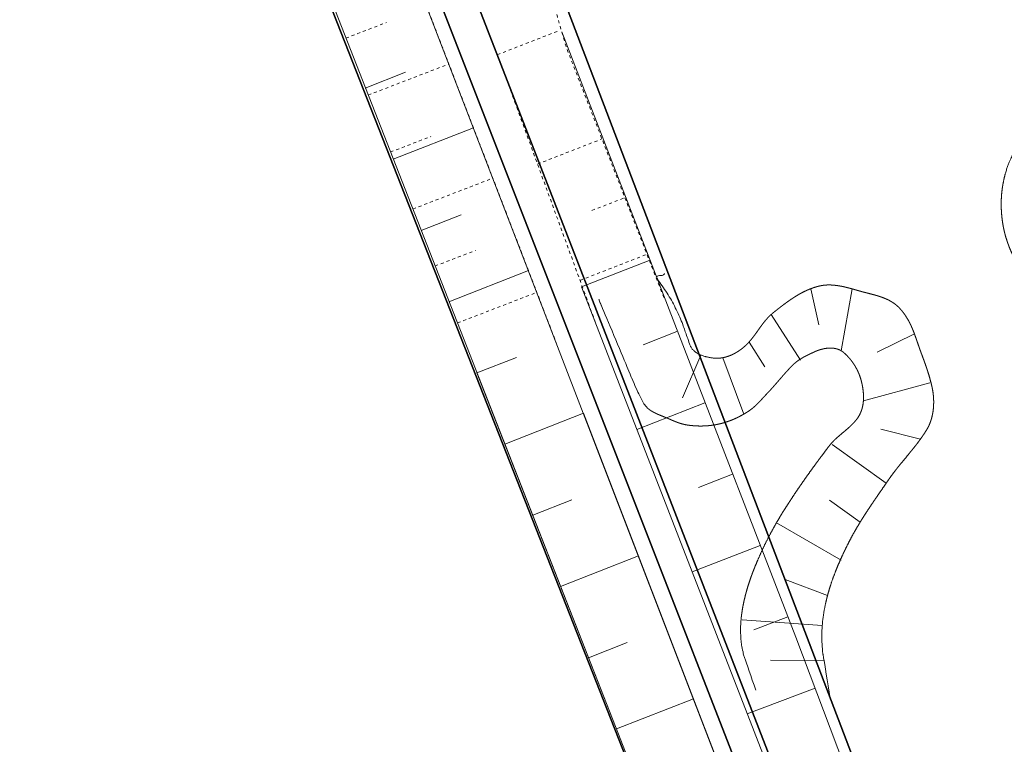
# Model space of a CAD drawing. Header units: metres. Extents: x 339653 to 341672, y 5744753 to 5747397.
# Tile 146 of 256: x 340507 to 340539, y 5746454 to 5746477. Entities that reach past the tile are written whole.
import ezdxf

# ---------------------------------------------------------------- set-up
doc = ezdxf.new("R2010")
doc.units = ezdxf.units.M
doc.header["$LTSCALE"] = 0.03
doc.linetypes.add('ACAD_ISO03W100', pattern=[30, 12, -18])
doc.linetypes.add('Ohne Titel-11', pattern=[0.393677, 0.196838, -0.196838])
for name, color, linetype, lineweight in [('B-Topografische_Linien', 83, 'ACAD_ISO03W100', 18), ('Flurstücke_Grenzpunkte', 7, 'Continuous', 25), ('Gewässer', 7, 'Continuous', 25), ('Primäres DGM', 7, 'Continuous', 25), ('Reliefformen', 7, 'Continuous', 25), ('Vegetation', 7, 'Continuous', 25)]:
    doc.layers.add(name, color=color, linetype=linetype, lineweight=lineweight)

msp = doc.modelspace()

# ---------------------------------------------------------------- linework, layer by layer
at = {"layer": 'B-Topografische_Linien', "color": 83, "linetype": 'Ohne Titel-11', "lineweight": 0}
for p, q in [((340517.363, 5746476.725), (340518.689, 5746477.236)), ((340522.317, 5746476.184), (340524.359, 5746476.979)), ((340518.095, 5746474.864), (340520.733, 5746475.88)), ((340518.822, 5746473.001), (340520.148, 5746473.511)), ((340523.631, 5746472.61), (340525.739, 5746473.431)), ((340519.554, 5746471.139), (340522.171, 5746472.148)), ((340525.413, 5746471.093), (340526.487, 5746471.511)), ((340520.283, 5746469.277), (340521.608, 5746469.787)), ((340525.022, 5746468.807), (340527.209, 5746469.659)), ((340521.015, 5746467.415), (340523.61, 5746468.415))]:
    msp.add_line(p, q, dxfattribs=at)
at = {"layer": 'B-Topografische_Linien', "color": 83, "linetype": 'Continuous', "lineweight": 0}
for p, q in [((340518, 5746475.094), (340519.318, 5746475.61)), ((340518.912, 5746472.766), (340521.537, 5746473.795)), ((340519.824, 5746470.438), (340521.13, 5746470.949)), ((340527.285, 5746469.46), (340525.068, 5746468.596)), ((340527.285, 5746469.46), (340525.068, 5746468.596)), ((340520.736, 5746468.11), (340523.335, 5746469.128)), ((340532.57, 5746468.535), (340532.836, 5746467.353)), ((340533.922, 5746468.528), (340533.561, 5746466.506)), ((340531.276, 5746467.694), (340532.232, 5746466.194)), ((340528.192, 5746467.13), (340527.083, 5746466.698)), ((340528.192, 5746467.13), (340527.083, 5746466.698)), ((340535.959, 5746467.055), (340534.735, 5746466.464)), ((340530.548, 5746466.791), (340531.069, 5746465.985)), ((340528.97, 5746466.367), (340528.37, 5746464.972)), ((340521.649, 5746465.782), (340522.941, 5746466.289)), ((340521.649, 5746465.782), (340522.941, 5746466.289)), ((340529.693, 5746466.279), (340530.377, 5746464.434)), ((340521.652, 5746465.784), (340526.18, 5746454.224)), ((340534.289, 5746464.867), (340536.465, 5746465.458)), ((340529.099, 5746464.8), (340526.879, 5746463.935)), ((340522.561, 5746463.455), (340525.133, 5746464.463)), ((340536.156, 5746463.62), (340534.855, 5746463.937)), ((340533.262, 5746463.437), (340535.036, 5746462.178)), ((340530.006, 5746462.471), (340528.896, 5746462.038)), ((340523.473, 5746461.127), (340524.752, 5746461.628)), ((340534.183, 5746460.902), (340533.184, 5746461.62)), ((340531.446, 5746460.884), (340533.564, 5746459.658)), ((340530.914, 5746460.141), (340528.689, 5746459.274)), ((340524.385, 5746458.799), (340526.931, 5746459.797)), ((340533.115, 5746458.502), (340531.725, 5746459.024)), ((340530.322, 5746457.706), (340532.943, 5746457.529)), ((340531.822, 5746457.812), (340530.708, 5746457.377)), ((340525.298, 5746456.471), (340526.563, 5746456.967)), ((340532.082, 5746457.145), (340543.331, 5746427.355)), ((340533.003, 5746456.367), (340531.256, 5746456.387)), ((340532.712, 5746455.476), (340530.49, 5746454.636)), ((340526.211, 5746454.144), (340528.731, 5746455.126))]:
    msp.add_line(p, q, dxfattribs=at)
at = {"layer": 'B-Topografische_Linien', "color": 83, "linetype": 'Ohne Titel-11', "lineweight": 0, "flags": 128}
for points in [[(340537.165, 5746622.734), (340536.37, 5746622.241), (340535.575, 5746621.748), (340534.779, 5746621.254), (340533.984, 5746620.76), (340533.189, 5746620.265), (340532.393, 5746619.769), (340531.599, 5746619.272), (340530.806, 5746618.775), (340530.014, 5746618.276), (340529.223, 5746617.779), (340528.433, 5746617.284), (340527.644, 5746616.79), (340526.854, 5746616.299), (340526.062, 5746615.811), (340525.269, 5746615.327), (340524.471, 5746614.845), (340523.666, 5746614.362), (340522.855, 5746613.872), (340522.041, 5746613.373), (340521.227, 5746612.859), (340520.417, 5746612.328), (340519.614, 5746611.775), (340518.82, 5746611.197), (340518.039, 5746610.589), (340517.307, 5746609.974), (340516.641, 5746609.423), (340515.843, 5746608.683), (340515.088, 5746607.958), (340514.365, 5746607.148), (340513.687, 5746606.191), (340513.077, 5746605.262), (340512.501, 5746604.305), (340511.965, 5746603.318), (340511.474, 5746602.3), (340511.036, 5746601.251), (340510.656, 5746600.17), (340510.34, 5746599.063), (340510.091, 5746597.936), (340509.912, 5746596.795), (340509.805, 5746595.643), (340509.773, 5746594.486), (340509.82, 5746593.33), (340509.944, 5746592.188), (340510.137, 5746591.066), (340510.39, 5746589.965), (340510.693, 5746588.885), (340511.038, 5746587.825), (340511.417, 5746586.786), (340511.821, 5746585.767), (340512.241, 5746584.772), (340512.661, 5746583.805), (340513.061, 5746582.866), (340513.423, 5746581.95), (340513.734, 5746581.05), (340513.98, 5746580.159), (340514.153, 5746579.265), (340514.25, 5746578.363), (340514.267, 5746577.465), (340514.2, 5746576.579), (340514.048, 5746575.701), (340513.817, 5746574.822), (340513.511, 5746573.943), (340513.139, 5746573.066), (340512.708, 5746572.195), (340512.227, 5746571.332), (340511.705, 5746570.48), (340511.15, 5746569.636), (340510.568, 5746568.791), (340509.97, 5746567.94), (340509.364, 5746567.075), (340508.761, 5746566.187), (340508.171, 5746565.27), (340507.607, 5746564.315), (340507.081, 5746563.315), (340506.608, 5746562.269), (340506.199, 5746561.182), (340505.865, 5746560.059), (340505.617, 5746558.903), (340505.467, 5746557.724), (340505.417, 5746556.538), (340505.464, 5746555.357), (340505.603, 5746554.188), (340505.828, 5746553.037), (340506.134, 5746551.916), (340506.511, 5746550.829), (340506.947, 5746549.779), (340507.43, 5746548.764), (340507.95, 5746547.78), (340508.496, 5746546.828), (340509.061, 5746545.904), (340509.635, 5746545.002), (340510.214, 5746544.119), (340510.79, 5746543.248), (340511.356, 5746542.386), (340511.907, 5746541.527), (340512.437, 5746540.668), (340512.941, 5746539.803), (340513.413, 5746538.93), (340513.845, 5746538.051), (340514.232, 5746537.164), (340514.568, 5746536.271), (340514.847, 5746535.37), (340515.064, 5746534.46), (340515.216, 5746533.538), (340515.301, 5746532.61), (340515.317, 5746531.685), (340515.262, 5746530.772), (340515.134, 5746529.874), (340514.935, 5746528.98), (340514.672, 5746528.078), (340514.353, 5746527.167), (340513.989, 5746526.242), (340513.592, 5746525.302), (340513.172, 5746524.345), (340512.744, 5746523.368), (340512.321, 5746522.367), (340511.918, 5746521.346), (340511.544, 5746520.312), (340511.202, 5746519.267), (340510.893, 5746518.211), (340510.619, 5746517.145), (340510.382, 5746516.069), (340510.184, 5746514.983), (340510.028, 5746513.888), (340509.914, 5746512.789), (340509.841, 5746511.687), (340509.807, 5746510.586), (340509.809, 5746509.485), (340509.847, 5746508.388), (340509.918, 5746507.294), (340510.021, 5746506.203), (340510.157, 5746505.115), (340510.327, 5746504.031), (340510.533, 5746502.951), (340510.776, 5746501.879), (340511.094, 5746500.893), (340511.477, 5746499.898), (340511.813, 5746499.026), (340512.21, 5746497.997), (340512.656, 5746496.839), (340514.901, 5746491.014), (340520.917, 5746475.402), (340524.251, 5746466.752)], [(340538.038, 5746621.333), (340537.398, 5746620.846), (340536.759, 5746620.358), (340536.12, 5746619.869), (340535.483, 5746619.379), (340534.847, 5746618.886), (340534.213, 5746618.391), (340533.581, 5746617.892), (340532.954, 5746617.389), (340532.332, 5746616.879), (340531.717, 5746616.36), (340531.112, 5746615.83), (340530.518, 5746615.289), (340529.935, 5746614.735), (340529.364, 5746614.17), (340528.804, 5746613.592), (340528.255, 5746613.002), (340527.717, 5746612.401), (340527.19, 5746611.789), (340526.678, 5746611.164), (340526.183, 5746610.526), (340525.708, 5746609.874), (340525.257, 5746609.208), (340524.832, 5746608.525), (340524.436, 5746607.827), (340524.072, 5746607.112), (340523.737, 5746606.382), (340523.43, 5746605.638), (340523.148, 5746604.883), (340522.888, 5746604.118), (340522.65, 5746603.344), (340522.43, 5746602.564), (340522.23, 5746601.779), (340522.054, 5746600.99), (340521.904, 5746600.196), (340521.783, 5746599.399), (340521.696, 5746598.6), (340521.645, 5746597.798), (340521.635, 5746596.996), (340521.664, 5746596.193), (340521.731, 5746595.39), (340521.833, 5746594.59), (340521.966, 5746593.793), (340522.128, 5746593), (340522.316, 5746592.213), (340522.526, 5746591.432), (340522.756, 5746590.659), (340523.004, 5746589.893), (340523.267, 5746589.133), (340523.545, 5746588.379), (340523.835, 5746587.63), (340524.136, 5746586.883), (340524.445, 5746586.14), (340524.763, 5746585.398), (340525.081, 5746584.656), (340525.39, 5746583.911), (340525.679, 5746583.159), (340525.936, 5746582.398), (340526.151, 5746581.625), (340526.315, 5746580.838), (340526.426, 5746580.039), (340526.484, 5746579.233), (340526.489, 5746578.423), (340526.441, 5746577.613), (340526.339, 5746576.808), (340526.185, 5746576.011), (340525.978, 5746575.228), (340525.719, 5746574.464), (340525.408, 5746573.723), (340525.047, 5746573.01), (340524.64, 5746572.321), (340524.2, 5746571.653), (340523.734, 5746570.998), (340523.253, 5746570.35), (340522.766, 5746569.704), (340522.283, 5746569.054), (340521.813, 5746568.394), (340521.367, 5746567.718), (340520.949, 5746567.024), (340520.56, 5746566.313), (340520.203, 5746565.588), (340519.879, 5746564.848), (340519.588, 5746564.095), (340519.334, 5746563.33), (340519.116, 5746562.556), (340518.937, 5746561.771), (340518.796, 5746560.979), (340518.689, 5746560.181), (340518.617, 5746559.377), (340518.577, 5746558.57), (340518.571, 5746557.761), (340518.599, 5746556.953), (340518.665, 5746556.149), (340518.771, 5746555.35), (340518.92, 5746554.56), (340519.114, 5746553.78), (340519.348, 5746553.011), (340519.615, 5746552.252), (340519.905, 5746551.499), (340520.21, 5746550.753), (340520.523, 5746550.01), (340520.829, 5746549.266), (340521.118, 5746548.516), (340521.377, 5746547.754), (340521.593, 5746546.977), (340521.761, 5746546.185), (340521.877, 5746545.384), (340521.939, 5746544.578), (340521.945, 5746543.774), (340521.893, 5746542.974), (340521.792, 5746542.18), (340521.654, 5746541.39), (340521.493, 5746540.602), (340521.321, 5746539.813), (340521.151, 5746539.023), (340520.997, 5746538.23), (340520.87, 5746537.432), (340520.783, 5746536.628), (340520.74, 5746535.82), (340520.743, 5746535.011), (340520.795, 5746534.205), (340520.898, 5746533.405), (340521.054, 5746532.614), (340521.263, 5746531.835), (340521.522, 5746531.07), (340521.828, 5746530.322), (340522.177, 5746529.591), (340522.564, 5746528.881), (340522.987, 5746528.192), (340523.439, 5746527.523), (340523.909, 5746526.868), (340524.385, 5746526.218), (340524.856, 5746525.566), (340525.312, 5746524.906), (340525.74, 5746524.23), (340526.133, 5746523.531), (340526.487, 5746522.812), (340526.807, 5746522.073), (340527.093, 5746521.317), (340527.348, 5746520.548), (340527.573, 5746519.768), (340527.77, 5746518.979), (340527.94, 5746518.184), (340528.078, 5746517.385), (340528.179, 5746516.583), (340528.239, 5746515.78), (340528.254, 5746514.977), (340528.217, 5746514.178), (340528.128, 5746513.382), (340527.992, 5746512.591), (340527.814, 5746511.805), (340527.603, 5746511.024), (340527.363, 5746510.25), (340527.101, 5746509.481), (340526.824, 5746508.72), (340526.535, 5746507.965), (340526.236, 5746507.217), (340525.929, 5746506.473), (340525.615, 5746505.733), (340525.295, 5746504.996), (340524.971, 5746504.262), (340524.645, 5746503.529), (340524.317, 5746502.796), (340523.989, 5746502.062), (340523.663, 5746501.328), (340523.34, 5746500.591), (340523.023, 5746499.852), (340522.712, 5746499.11), (340522.41, 5746498.364), (340522.119, 5746497.614), (340521.839, 5746496.859), (340521.574, 5746496.098), (340521.323, 5746495.333), (340521.089, 5746494.562), (340520.871, 5746493.787), (340520.672, 5746493.008), (340520.492, 5746492.224), (340520.333, 5746491.437), (340520.193, 5746490.646), (340520.073, 5746489.852), (340519.972, 5746489.054), (340519.89, 5746488.252), (340519.826, 5746487.446), (340519.78, 5746486.637), (340519.758, 5746485.827), (340519.765, 5746485.017), (340519.809, 5746484.212), (340519.895, 5746483.414), (340520.029, 5746482.624), (340520.217, 5746481.845), (340520.448, 5746481.077), (340520.713, 5746480.316), (340520.999, 5746479.56), (340521.295, 5746478.808), (340521.591, 5746478.057), (340521.883, 5746477.308), (340522.173, 5746476.558), (340522.461, 5746475.809), (340525.592, 5746467.247)], [(340539.626, 5746618.756), (340538.836, 5746618.128), (340538.054, 5746617.491), (340537.287, 5746616.838), (340536.542, 5746616.16), (340535.828, 5746615.45), (340535.15, 5746614.701), (340534.513, 5746613.914), (340533.922, 5746613.091), (340533.379, 5746612.237), (340532.889, 5746611.353), (340532.455, 5746610.443), (340532.076, 5746609.509), (340531.746, 5746608.556), (340531.459, 5746607.588), (340531.206, 5746606.61), (340530.982, 5746605.625), (340530.781, 5746604.636), (340530.605, 5746603.643), (340530.454, 5746602.647), (340530.329, 5746601.648), (340530.232, 5746600.644), (340530.163, 5746599.637), (340530.125, 5746598.627), (340530.12, 5746597.616), (340530.152, 5746596.607), (340530.225, 5746595.601), (340530.342, 5746594.601), (340530.508, 5746593.61), (340530.718, 5746592.628), (340530.965, 5746591.654), (340531.242, 5746590.685), (340531.54, 5746589.721), (340531.851, 5746588.759), (340532.168, 5746587.798), (340532.482, 5746586.837), (340532.785, 5746585.874), (340533.071, 5746584.906), (340533.331, 5746583.933), (340533.56, 5746582.953), (340533.75, 5746581.963), (340533.894, 5746580.962), (340533.984, 5746579.952), (340534.014, 5746578.939), (340533.977, 5746577.929), (340533.866, 5746576.929), (340533.675, 5746575.944), (340533.419, 5746574.972), (340533.119, 5746574.009), (340532.794, 5746573.051), (340532.467, 5746572.094), (340532.155, 5746571.133), (340531.861, 5746570.168), (340531.582, 5746569.199), (340531.317, 5746568.227), (340531.064, 5746567.253), (340530.82, 5746566.276), (340530.584, 5746565.298), (340530.353, 5746564.318), (340530.125, 5746563.337), (340529.901, 5746562.356), (340529.681, 5746561.373), (340529.468, 5746560.388), (340529.263, 5746559.402), (340529.068, 5746558.414), (340528.886, 5746557.423), (340528.717, 5746556.429), (340528.565, 5746555.432), (340528.431, 5746554.433), (340528.318, 5746553.431), (340528.228, 5746552.427), (340528.164, 5746551.422), (340528.128, 5746550.416), (340528.121, 5746549.409), (340528.141, 5746548.401), (340528.187, 5746547.394), (340528.257, 5746546.388), (340528.349, 5746545.384), (340528.463, 5746544.382), (340528.597, 5746543.383), (340528.752, 5746542.386), (340528.927, 5746541.393), (340529.122, 5746540.404), (340529.337, 5746539.419), (340529.57, 5746538.439), (340529.822, 5746537.463), (340530.092, 5746536.493), (340530.379, 5746535.528), (340530.683, 5746534.568), (340531.002, 5746533.612), (340531.335, 5746532.661), (340531.683, 5746531.715), (340532.044, 5746530.773), (340532.416, 5746529.835), (340532.801, 5746528.901), (340533.194, 5746527.97), (340533.588, 5746527.04), (340533.974, 5746526.108), (340534.344, 5746525.17), (340534.688, 5746524.224), (340534.998, 5746523.267), (340535.264, 5746522.296), (340535.481, 5746521.31), (340535.647, 5746520.312), (340535.761, 5746519.305), (340535.825, 5746518.293), (340535.836, 5746517.28), (340535.795, 5746516.269), (340535.701, 5746515.265), (340535.557, 5746514.268), (340535.368, 5746513.279), (340535.138, 5746512.297), (340534.871, 5746511.323), (340534.574, 5746510.356), (340534.25, 5746509.396), (340533.904, 5746508.443), (340533.542, 5746507.496), (340533.167, 5746506.555), (340532.78, 5746505.622), (340532.38, 5746504.696), (340531.963, 5746503.779), (340531.529, 5746502.871), (340531.074, 5746501.974), (340530.596, 5746501.088), (340530.096, 5746500.214), (340529.577, 5746499.349), (340529.051, 5746498.488), (340528.524, 5746497.627), (340528.008, 5746496.762), (340527.51, 5746495.887), (340527.039, 5746494.999), (340526.604, 5746494.093), (340526.208, 5746493.168), (340525.846, 5746492.228), (340525.515, 5746491.275), (340525.209, 5746490.312), (340524.925, 5746489.342), (340524.661, 5746488.367), (340524.417, 5746487.387), (340524.2, 5746486.403), (340524.015, 5746485.413), (340523.865, 5746484.416), (340523.755, 5746483.413), (340523.691, 5746482.404), (340523.68, 5746481.392), (340523.729, 5746480.382), (340523.845, 5746479.382), (340524.035, 5746478.394), (340524.284, 5746477.418), (340524.564, 5746476.449), (340527.783, 5746468.185)]]:
    msp.add_lwpolyline(points, dxfattribs=at)
at = {"layer": 'B-Topografische_Linien', "color": 83, "linetype": 'Continuous', "lineweight": 0, "flags": 128}
for points in [[(340557.164, 5746380.654), (340540.226, 5746425.295), (340508.275, 5746508.209), (340501.172, 5746528.853), (340496.116, 5746557.321), (340493.453, 5746576.524), (340498.173, 5746596.79), (340510.763, 5746605.998)], [(340490.792, 5746576.188), (340493.541, 5746557.294), (340498.637, 5746528.704), (340505.555, 5746506.877), (340526.18, 5746454.224)], [(340525.069, 5746468.596), (340541.569, 5746426.107), (340558.885, 5746380.936)], [(340557.164, 5746380.654), (340540.226, 5746425.295), (340525.133, 5746464.463)], [(340526.18, 5746454.224), (340538.134, 5746423.557), (340546.517, 5746403.233)]]:
    msp.add_lwpolyline(points, dxfattribs=at)
at = {"layer": 'B-Topografische_Linien', "color": 83, "linetype": 'Continuous', "lineweight": 0}
msp.add_lwpolyline([(340532.082, 5746457.145), (340524.424, 5746476.933)], dxfattribs=at)
for points, knots in [([(340556.49, 5746485.612), (340553.999, 5746483.835), (340553.501, 5746483.479), (340552.856, 5746483.038), (340552.32, 5746482.68), (340551.779, 5746482.328), (340551.235, 5746481.981), (340550.689, 5746481.637), (340550.141, 5746481.296), (340549.592, 5746480.957), (340548.492, 5746480.281), (340547.943, 5746479.941), (340547.395, 5746479.6), (340546.917, 5746479.3), (340546.654, 5746479.132), (340546.1, 5746478.778), (340545.206, 5746478.21), (340544.412, 5746477.706), (340543.618, 5746477.202), (340542.824, 5746476.697), (340542.03, 5746476.192), (340541.583, 5746475.907), (340541.484, 5746475.844), (340541.395, 5746475.787), (340541.327, 5746475.743), (340541.241, 5746475.684), (340541.074, 5746475.561), (340540.863, 5746475.383), (340540.663, 5746475.19), (340540.474, 5746474.986), (340540.295, 5746474.771), (340540.125, 5746474.547), (340539.963, 5746474.314), (340539.81, 5746474.076), (340539.663, 5746473.832), (340539.523, 5746473.585), (340539.388, 5746473.335), (340539.258, 5746473.085), (340539.18, 5746472.928), (340539.15, 5746472.869), (340539.1, 5746472.767), (340539.025, 5746472.589), (340538.953, 5746472.379), (340538.894, 5746472.164), (340538.849, 5746471.944), (340538.817, 5746471.721), (340538.799, 5746471.496), (340538.794, 5746471.27), (340538.802, 5746471.043), (340538.823, 5746470.818), (340538.857, 5746470.595), (340538.892, 5746470.429), (340538.932, 5746470.266), (340538.99, 5746470.08), (340539.056, 5746469.899), (340539.125, 5746469.736), (340539.182, 5746469.613), (340539.242, 5746469.494), (340539.307, 5746469.377), (340539.413, 5746469.206), (340539.533, 5746469.042), (340539.62, 5746468.935), (340539.713, 5746468.83), (340539.813, 5746468.725), (340539.92, 5746468.622), (340540.02, 5746468.534), (340540.131, 5746468.44), (340540.267, 5746468.332), (340540.404, 5746468.228), (340540.541, 5746468.131), (340540.679, 5746468.04), (340540.818, 5746467.956), (340540.957, 5746467.881), (340541.097, 5746467.814), (340541.238, 5746467.756), (340541.38, 5746467.708), (340541.522, 5746467.67), (340541.665, 5746467.644), (340541.81, 5746467.628), (340541.901, 5746467.626), (340541.942, 5746467.627), (340542.108, 5746467.63), (340542.365, 5746467.648), (340542.597, 5746467.675), (340542.83, 5746467.712), (340543.064, 5746467.758), (340543.298, 5746467.813), (340543.532, 5746467.878), (340543.766, 5746467.953), (340544.115, 5746468.078), (340544.455, 5746468.229), (340544.735, 5746468.365), (340544.925, 5746468.472), (340544.994, 5746468.511), (340545.148, 5746468.601), (340545.704, 5746468.925), (340546.574, 5746469.451), (340547.425, 5746469.98), (340548.052, 5746470.38), (340548.674, 5746470.783), (340549.293, 5746471.191), (340549.705, 5746471.465), (340550.169, 5746471.777), (340550.528, 5746472.021), (340550.773, 5746472.187), (340551.106, 5746472.417), (340551.484, 5746472.682), (340551.862, 5746472.949), (340552.238, 5746473.217), (340552.614, 5746473.485), (340552.99, 5746473.753), (340553.368, 5746474.02), (340553.746, 5746474.285), (340554.126, 5746474.547), (340554.508, 5746474.806), (340554.893, 5746475.06), (340555.281, 5746475.31), (340555.526, 5746475.463), (340555.653, 5746475.541), (340559.324, 5746477.797), (340559.342, 5746477.807), (340559.36, 5746477.818)], [0, 0, 0, 1, 2, 3, 4, 5, 6, 7, 8, 9, 10, 11, 12, 13, 14, 15, 16, 17, 18, 19, 20, 21, 22, 23, 24, 25, 26, 27, 28, 29, 30, 31, 32, 33, 34, 35, 36, 37, 38, 39, 40, 41, 42, 43, 44, 45, 46, 47, 48, 49, 50, 51, 52, 53, 54, 55, 56, 57, 58, 59, 60, 61, 62, 63, 64, 65, 66, 67, 68, 69, 70, 71, 72, 73, 74, 75, 76, 77, 78, 79, 80, 81, 82, 83, 84, 85, 86, 87, 88, 89, 90, 91, 92, 93, 94, 95, 96, 97, 98, 99, 100, 101, 102, 103, 104, 105, 106, 107, 108, 109, 110, 111, 112, 113, 114, 115, 116, 117, 118, 118, 119, 119, 119]), ([(340533.206, 5746455.137), (340532.994, 5746456.417), (340532.988, 5746456.455), (340532.982, 5746456.492), (340532.978, 5746456.518), (340532.974, 5746456.543), (340532.961, 5746456.635), (340532.948, 5746456.726), (340532.939, 5746456.864), (340532.93, 5746457.002), (340532.929, 5746457.125), (340532.928, 5746457.247), (340532.933, 5746457.369), (340532.939, 5746457.492), (340532.951, 5746457.614), (340532.963, 5746457.736), (340532.981, 5746457.858), (340532.999, 5746457.98), (340533.023, 5746458.102), (340533.046, 5746458.224), (340533.076, 5746458.345), (340533.105, 5746458.467), (340533.139, 5746458.588), (340533.173, 5746458.71), (340533.212, 5746458.83), (340533.251, 5746458.951), (340533.295, 5746459.072), (340533.338, 5746459.192), (340533.386, 5746459.313), (340533.433, 5746459.433), (340533.485, 5746459.552), (340533.536, 5746459.672), (340533.591, 5746459.791), (340533.646, 5746459.91), (340533.703, 5746460.026), (340533.759, 5746460.142), (340533.812, 5746460.244), (340533.865, 5746460.346), (340533.928, 5746460.464), (340533.992, 5746460.581), (340534.054, 5746460.685), (340534.115, 5746460.79), (340534.156, 5746460.858), (340534.197, 5746460.926), (340534.239, 5746460.993), (340534.28, 5746461.059), (340534.323, 5746461.125), (340534.365, 5746461.191), (340534.407, 5746461.256), (340534.45, 5746461.321), (340534.493, 5746461.386), (340534.536, 5746461.45), (340534.579, 5746461.514), (340534.622, 5746461.578), (340534.666, 5746461.642), (340534.709, 5746461.705), (340534.753, 5746461.769), (340534.797, 5746461.832), (340534.885, 5746461.96), (340534.973, 5746462.088), (340535.018, 5746462.152), (340535.062, 5746462.216), (340535.089, 5746462.256), (340535.117, 5746462.296), (340535.145, 5746462.337), (340535.173, 5746462.378), (340535.217, 5746462.437), (340535.261, 5746462.496), (340535.3, 5746462.548), (340535.34, 5746462.6), (340535.38, 5746462.651), (340535.421, 5746462.703), (340535.462, 5746462.753), (340535.503, 5746462.804), (340535.545, 5746462.854), (340535.586, 5746462.905), (340535.67, 5746463.005), (340535.753, 5746463.106), (340535.795, 5746463.157), (340535.836, 5746463.207), (340535.878, 5746463.258), (340535.919, 5746463.309), (340535.96, 5746463.361), (340536.001, 5746463.412), (340536.041, 5746463.465), (340536.081, 5746463.517), (340536.12, 5746463.571), (340536.159, 5746463.624), (340536.197, 5746463.679), (340536.236, 5746463.733), (340536.273, 5746463.789), (340536.31, 5746463.845), (340536.331, 5746463.88), (340536.353, 5746463.914), (340536.369, 5746463.941), (340536.385, 5746463.968), (340536.407, 5746464.011), (340536.429, 5746464.053), (340536.448, 5746464.097), (340536.467, 5746464.141), (340536.483, 5746464.187), (340536.499, 5746464.232), (340536.513, 5746464.278), (340536.526, 5746464.324), (340536.537, 5746464.371), (340536.548, 5746464.418), (340536.557, 5746464.466), (340536.565, 5746464.513), (340536.571, 5746464.561), (340536.577, 5746464.609), (340536.581, 5746464.657), (340536.585, 5746464.706), (340536.586, 5746464.754), (340536.588, 5746464.803), (340536.587, 5746464.851), (340536.587, 5746464.899), (340536.584, 5746464.947), (340536.581, 5746464.995), (340536.575, 5746465.067), (340536.568, 5746465.138), (340536.554, 5746465.213), (340536.541, 5746465.289), (340536.533, 5746465.322), (340536.525, 5746465.356), (340536.511, 5746465.418), (340536.496, 5746465.48), (340536.47, 5746465.571), (340536.445, 5746465.662), (340536.423, 5746465.731), (340536.402, 5746465.8), (340536.38, 5746465.869), (340536.357, 5746465.939), (340536.334, 5746466.007), (340536.31, 5746466.076), (340536.285, 5746466.145), (340536.26, 5746466.214), (340536.235, 5746466.283), (340536.209, 5746466.352), (340536.187, 5746466.41), (340536.166, 5746466.467), (340536.153, 5746466.502), (340536.14, 5746466.537), (340536.127, 5746466.573), (340536.115, 5746466.609), (340536.098, 5746466.657), (340536.082, 5746466.704), (340536.066, 5746466.752), (340536.049, 5746466.799), (340536.033, 5746466.846), (340536.017, 5746466.893), (340536, 5746466.94), (340535.984, 5746466.987), (340535.967, 5746467.034), (340535.95, 5746467.08), (340535.932, 5746467.126), (340535.914, 5746467.173), (340535.894, 5746467.219), (340535.875, 5746467.264), (340535.854, 5746467.31), (340535.834, 5746467.355), (340535.811, 5746467.401), (340535.788, 5746467.446), (340535.764, 5746467.49), (340535.739, 5746467.535), (340535.712, 5746467.579), (340535.685, 5746467.623), (340535.655, 5746467.667), (340535.625, 5746467.711), (340535.592, 5746467.754), (340535.56, 5746467.797), (340535.538, 5746467.823), (340535.515, 5746467.849), (340535.502, 5746467.864), (340535.489, 5746467.879), (340535.462, 5746467.907), (340535.435, 5746467.936), (340535.397, 5746467.969), (340535.359, 5746468.003), (340535.32, 5746468.033), (340535.28, 5746468.063), (340535.249, 5746468.083), (340535.218, 5746468.102), (340535.187, 5746468.121), (340535.155, 5746468.14), (340535.112, 5746468.162), (340535.069, 5746468.184), (340535.025, 5746468.203), (340534.98, 5746468.222), (340534.935, 5746468.24), (340534.89, 5746468.257), (340534.844, 5746468.272), (340534.798, 5746468.288), (340534.751, 5746468.302), (340534.705, 5746468.316), (340534.658, 5746468.329), (340534.611, 5746468.342), (340534.563, 5746468.354), (340534.516, 5746468.367), (340534.468, 5746468.379), (340534.421, 5746468.391), (340534.373, 5746468.403), (340534.326, 5746468.415), (340534.29, 5746468.424), (340534.255, 5746468.434), (340534.22, 5746468.443), (340534.185, 5746468.453), (340534.142, 5746468.465), (340534.099, 5746468.478), (340534.058, 5746468.49), (340534.018, 5746468.501), (340533.977, 5746468.513), (340533.936, 5746468.525), (340533.895, 5746468.536), (340533.854, 5746468.547), (340533.813, 5746468.558), (340533.772, 5746468.569), (340533.73, 5746468.579), (340533.689, 5746468.589), (340533.647, 5746468.598), (340533.606, 5746468.607), (340533.564, 5746468.615), (340533.523, 5746468.623), (340533.481, 5746468.63), (340533.44, 5746468.636), (340533.408, 5746468.64), (340533.377, 5746468.644), (340533.346, 5746468.647), (340533.315, 5746468.651), (340533.274, 5746468.653), (340533.232, 5746468.656), (340533.191, 5746468.657), (340533.15, 5746468.657), (340533.109, 5746468.656), (340533.068, 5746468.655), (340533.027, 5746468.651), (340532.986, 5746468.647), (340532.951, 5746468.641), (340532.916, 5746468.636), (340532.895, 5746468.631), (340532.874, 5746468.627), (340532.84, 5746468.619), (340532.806, 5746468.612), (340532.752, 5746468.596), (340532.698, 5746468.581), (340532.644, 5746468.562), (340532.591, 5746468.544), (340532.538, 5746468.523), (340532.486, 5746468.502), (340532.434, 5746468.479), (340532.382, 5746468.455), (340532.331, 5746468.43), (340532.28, 5746468.404), (340532.23, 5746468.376), (340532.18, 5746468.349), (340532.13, 5746468.319), (340532.081, 5746468.29), (340532.032, 5746468.259), (340531.983, 5746468.228), (340531.935, 5746468.195), (340531.886, 5746468.163), (340531.839, 5746468.129), (340531.791, 5746468.095), (340531.743, 5746468.06), (340531.696, 5746468.026), (340531.649, 5746467.99), (340531.602, 5746467.954), (340531.556, 5746467.918), (340531.509, 5746467.882), (340531.463, 5746467.846), (340531.416, 5746467.809), (340531.376, 5746467.777), (340531.336, 5746467.745), (340531.325, 5746467.736), (340531.315, 5746467.727), (340531.289, 5746467.705), (340531.263, 5746467.684), (340531.225, 5746467.646), (340531.186, 5746467.609), (340531.155, 5746467.575), (340531.124, 5746467.541), (340531.102, 5746467.516), (340531.081, 5746467.491), (340531.056, 5746467.461), (340531.032, 5746467.431), (340531, 5746467.389), (340530.969, 5746467.348), (340530.938, 5746467.306), (340530.907, 5746467.264), (340530.877, 5746467.221), (340530.847, 5746467.179), (340530.817, 5746467.136), (340530.787, 5746467.093), (340530.756, 5746467.051), (340530.725, 5746467.008), (340530.693, 5746466.966), (340530.66, 5746466.924), (340530.626, 5746466.882), (340530.593, 5746466.841), (340530.556, 5746466.8), (340530.52, 5746466.76), (340530.481, 5746466.721), (340530.442, 5746466.681), (340530.399, 5746466.644), (340530.357, 5746466.606), (340530.312, 5746466.571), (340530.267, 5746466.537), (340530.224, 5746466.508), (340530.181, 5746466.479), (340530.148, 5746466.459), (340530.115, 5746466.44), (340530.08, 5746466.42), (340530.045, 5746466.401), (340529.997, 5746466.379), (340529.949, 5746466.356), (340529.904, 5746466.339), (340529.859, 5746466.322), (340529.826, 5746466.312), (340529.794, 5746466.302), (340529.758, 5746466.293), (340529.723, 5746466.284), (340529.675, 5746466.276), (340529.628, 5746466.268), (340529.58, 5746466.264), (340529.533, 5746466.261), (340529.49, 5746466.262), (340529.448, 5746466.263), (340529.412, 5746466.265), (340529.377, 5746466.268), (340529.327, 5746466.274), (340529.278, 5746466.28), (340529.227, 5746466.29), (340529.177, 5746466.301), (340529.143, 5746466.31), (340529.109, 5746466.319), (340529.075, 5746466.329), (340529.042, 5746466.34), (340529.009, 5746466.352), (340528.976, 5746466.364), (340528.944, 5746466.379), (340528.913, 5746466.393), (340528.89, 5746466.405), (340528.868, 5746466.418), (340528.846, 5746466.43), (340528.825, 5746466.443), (340528.805, 5746466.458), (340528.785, 5746466.472), (340528.766, 5746466.488), (340528.747, 5746466.503), (340528.73, 5746466.52), (340528.713, 5746466.537), (340528.698, 5746466.554), (340528.682, 5746466.572), (340528.667, 5746466.595), (340528.652, 5746466.617), (340528.643, 5746466.634), (340528.634, 5746466.652), (340528.63, 5746466.662), (340528.625, 5746466.673), (340528.622, 5746466.683), (340528.618, 5746466.693), (340528.612, 5746466.709), (340528.607, 5746466.725), (340528.421, 5746467.253), (340528.113, 5746468.13), (340527.508, 5746468.891), (340527.801, 5746469.015), (340527.798, 5746469.025)], [0, 0, 0, 1, 1, 2, 2, 3, 3, 4, 4, 5, 5, 6, 6, 7, 7, 8, 8, 9, 9, 10, 10, 11, 11, 12, 12, 13, 13, 14, 14, 15, 15, 16, 16, 17, 17, 18, 18, 19, 19, 20, 20, 21, 21, 22, 22, 23, 23, 24, 24, 25, 25, 26, 26, 27, 27, 28, 28, 29, 29, 30, 30, 31, 31, 32, 32, 33, 33, 34, 34, 35, 35, 36, 36, 37, 37, 38, 38, 39, 39, 40, 40, 41, 41, 42, 42, 43, 43, 44, 44, 45, 45, 46, 46, 47, 47, 48, 48, 49, 49, 50, 50, 51, 51, 52, 52, 53, 53, 54, 54, 55, 55, 56, 56, 57, 57, 58, 58, 59, 59, 60, 60, 61, 61, 62, 62, 63, 63, 64, 64, 65, 65, 66, 66, 67, 67, 68, 68, 69, 69, 70, 70, 71, 71, 72, 72, 73, 73, 74, 74, 75, 75, 76, 76, 77, 77, 78, 78, 79, 79, 80, 80, 81, 81, 82, 82, 83, 83, 84, 84, 85, 85, 86, 86, 87, 87, 88, 88, 89, 89, 90, 90, 91, 91, 92, 92, 93, 93, 94, 94, 95, 95, 96, 96, 97, 97, 98, 98, 99, 99, 100, 100, 101, 101, 102, 102, 103, 103, 104, 104, 105, 105, 106, 106, 107, 107, 108, 108, 109, 109, 110, 110, 111, 111, 112, 112, 113, 113, 114, 114, 115, 115, 116, 116, 117, 117, 118, 118, 119, 119, 120, 120, 121, 121, 122, 122, 123, 123, 124, 124, 125, 125, 126, 126, 127, 127, 128, 128, 129, 129, 130, 130, 131, 131, 132, 132, 133, 133, 134, 134, 135, 135, 136, 136, 137, 137, 138, 138, 139, 139, 140, 140, 141, 141, 142, 142, 143, 143, 144, 144, 145, 145, 146, 146, 147, 147, 148, 148, 149, 149, 150, 150, 151, 151, 152, 152, 153, 153, 154, 154, 155, 155, 156, 156, 157, 157, 158, 158, 159, 159, 160, 160, 161, 161, 162, 162, 163, 163, 164, 164, 165, 165, 166, 166, 167, 167, 168, 168, 169, 169, 170, 170, 171, 171, 172, 172, 173, 173, 174, 174, 175, 175, 176, 176, 177, 177, 178, 178, 179, 179, 180, 180, 181, 181, 182, 182, 183, 183, 183]), ([(340530.768, 5746455.405), (340530.418, 5746456.429), (340530.405, 5746456.469), (340530.391, 5746456.509), (340530.37, 5746456.587), (340530.349, 5746456.665), (340530.331, 5746456.755), (340530.313, 5746456.845), (340530.3, 5746456.937), (340530.288, 5746457.029), (340530.281, 5746457.121), (340530.274, 5746457.214), (340530.273, 5746457.307), (340530.271, 5746457.4), (340530.274, 5746457.494), (340530.278, 5746457.588), (340530.285, 5746457.682), (340530.293, 5746457.776), (340530.305, 5746457.871), (340530.317, 5746457.965), (340530.333, 5746458.059), (340530.348, 5746458.153), (340530.368, 5746458.247), (340530.387, 5746458.341), (340530.41, 5746458.434), (340530.433, 5746458.527), (340530.458, 5746458.619), (340530.484, 5746458.712), (340530.512, 5746458.803), (340530.54, 5746458.895), (340530.571, 5746458.985), (340530.601, 5746459.075), (340530.634, 5746459.163), (340530.666, 5746459.252), (340530.687, 5746459.305), (340530.708, 5746459.358), (340530.746, 5746459.454), (340530.784, 5746459.549), (340530.848, 5746459.695), (340530.912, 5746459.841), (340530.996, 5746460.023), (340531.08, 5746460.205), (340531.188, 5746460.412), (340531.296, 5746460.619), (340531.378, 5746460.764), (340531.461, 5746460.91), (340531.53, 5746461.026), (340531.599, 5746461.141), (340531.639, 5746461.207), (340531.68, 5746461.272), (340531.729, 5746461.348), (340531.777, 5746461.425), (340531.866, 5746461.561), (340531.954, 5746461.697), (340532.044, 5746461.832), (340532.135, 5746461.966), (340532.226, 5746462.099), (340532.318, 5746462.231), (340532.41, 5746462.363), (340532.503, 5746462.494), (340532.597, 5746462.624), (340532.691, 5746462.754), (340532.786, 5746462.883), (340532.881, 5746463.012), (340532.966, 5746463.125), (340533.05, 5746463.237), (340533.103, 5746463.307), (340533.156, 5746463.377), (340533.163, 5746463.387), (340533.171, 5746463.397), (340533.193, 5746463.424), (340533.215, 5746463.452), (340533.249, 5746463.489), (340533.282, 5746463.526), (340533.311, 5746463.554), (340533.339, 5746463.582), (340533.368, 5746463.61), (340533.397, 5746463.637), (340533.427, 5746463.664), (340533.457, 5746463.69), (340533.487, 5746463.717), (340533.518, 5746463.743), (340533.549, 5746463.769), (340533.579, 5746463.795), (340533.61, 5746463.821), (340533.641, 5746463.847), (340533.672, 5746463.873), (340533.703, 5746463.899), (340533.734, 5746463.926), (340533.765, 5746463.952), (340533.795, 5746463.979), (340533.826, 5746464.007), (340533.856, 5746464.035), (340533.886, 5746464.063), (340533.915, 5746464.092), (340533.944, 5746464.121), (340533.972, 5746464.152), (340534.001, 5746464.182), (340534.028, 5746464.215), (340534.055, 5746464.247), (340534.07, 5746464.267), (340534.086, 5746464.287), (340534.103, 5746464.311), (340534.12, 5746464.334), (340534.139, 5746464.367), (340534.158, 5746464.4), (340534.171, 5746464.424), (340534.183, 5746464.449), (340534.194, 5746464.474), (340534.205, 5746464.499), (340534.215, 5746464.525), (340534.225, 5746464.551), (340534.237, 5746464.59), (340534.25, 5746464.629), (340534.262, 5746464.683), (340534.273, 5746464.736), (340534.281, 5746464.79), (340534.288, 5746464.844), (340534.291, 5746464.898), (340534.294, 5746464.952), (340534.293, 5746465.004), (340534.293, 5746465.057), (340534.289, 5746465.104), (340534.286, 5746465.151), (340534.281, 5746465.193), (340534.276, 5746465.235), (340534.27, 5746465.279), (340534.263, 5746465.322), (340534.255, 5746465.365), (340534.247, 5746465.408), (340534.237, 5746465.451), (340534.227, 5746465.494), (340534.216, 5746465.537), (340534.204, 5746465.579), (340534.19, 5746465.622), (340534.176, 5746465.664), (340534.16, 5746465.706), (340534.145, 5746465.748), (340534.127, 5746465.789), (340534.109, 5746465.831), (340534.089, 5746465.872), (340534.068, 5746465.913), (340534.046, 5746465.953), (340534.023, 5746465.994), (340533.998, 5746466.034), (340533.974, 5746466.073), (340533.946, 5746466.113), (340533.919, 5746466.152), (340533.889, 5746466.19), (340533.859, 5746466.229), (340533.826, 5746466.266), (340533.793, 5746466.304), (340533.762, 5746466.336), (340533.731, 5746466.368), (340533.712, 5746466.386), (340533.694, 5746466.404), (340533.685, 5746466.413), (340533.676, 5746466.421), (340533.662, 5746466.434), (340533.648, 5746466.446), (340533.623, 5746466.465), (340533.599, 5746466.484), (340533.569, 5746466.501), (340533.54, 5746466.519), (340533.509, 5746466.533), (340533.479, 5746466.547), (340533.447, 5746466.557), (340533.416, 5746466.568), (340533.384, 5746466.575), (340533.352, 5746466.583), (340533.319, 5746466.587), (340533.286, 5746466.591), (340533.253, 5746466.593), (340533.22, 5746466.595), (340533.187, 5746466.594), (340533.154, 5746466.593), (340533.121, 5746466.59), (340533.088, 5746466.587), (340533.055, 5746466.582), (340533.022, 5746466.577), (340532.989, 5746466.57), (340532.956, 5746466.563), (340532.924, 5746466.555), (340532.892, 5746466.546), (340532.861, 5746466.536), (340532.83, 5746466.526), (340532.784, 5746466.51), (340532.739, 5746466.493), (340532.707, 5746466.479), (340532.675, 5746466.464), (340532.658, 5746466.456), (340532.641, 5746466.448), (340532.604, 5746466.431), (340532.567, 5746466.414), (340532.533, 5746466.398), (340532.499, 5746466.382), (340532.465, 5746466.365), (340532.431, 5746466.349), (340532.398, 5746466.331), (340532.364, 5746466.314), (340532.331, 5746466.295), (340532.298, 5746466.277), (340532.266, 5746466.257), (340532.233, 5746466.238), (340532.212, 5746466.224), (340532.191, 5746466.21), (340532.17, 5746466.196), (340532.149, 5746466.181), (340532.119, 5746466.159), (340532.088, 5746466.136), (340532.055, 5746466.107), (340532.021, 5746466.078), (340532.004, 5746466.062), (340531.988, 5746466.045), (340531.963, 5746466.02), (340531.938, 5746465.996), (340531.888, 5746465.944), (340531.838, 5746465.892), (340531.797, 5746465.846), (340531.755, 5746465.801), (340531.714, 5746465.755), (340531.674, 5746465.71), (340531.634, 5746465.664), (340531.594, 5746465.618), (340531.567, 5746465.587), (340531.541, 5746465.556), (340531.514, 5746465.526), (340531.488, 5746465.495), (340531.448, 5746465.449), (340531.408, 5746465.403), (340531.368, 5746465.358), (340531.328, 5746465.312), (340531.287, 5746465.267), (340531.247, 5746465.221), (340531.205, 5746465.177), (340531.163, 5746465.132), (340531.143, 5746465.111), (340531.122, 5746465.089), (340531.113, 5746465.08), (340531.105, 5746465.071), (340531.088, 5746465.054), (340531.072, 5746465.037), (340531.05, 5746465.013), (340531.027, 5746464.989), (340530.992, 5746464.95), (340530.956, 5746464.912), (340530.939, 5746464.893), (340530.921, 5746464.874), (340530.903, 5746464.856), (340530.886, 5746464.837), (340530.858, 5746464.809), (340530.831, 5746464.781), (340530.793, 5746464.744), (340530.756, 5746464.707), (340530.715, 5746464.671), (340530.674, 5746464.636), (340530.629, 5746464.6), (340530.584, 5746464.565), (340530.547, 5746464.54), (340530.51, 5746464.515), (340530.484, 5746464.499), (340530.458, 5746464.482), (340530.408, 5746464.452), (340530.358, 5746464.422), (340530.29, 5746464.385), (340530.222, 5746464.349), (340530.162, 5746464.32), (340530.102, 5746464.291), (340530.041, 5746464.265), (340529.981, 5746464.24), (340529.921, 5746464.217), (340529.861, 5746464.195), (340529.801, 5746464.175), (340529.741, 5746464.156), (340529.681, 5746464.14), (340529.621, 5746464.123), (340529.561, 5746464.11), (340529.501, 5746464.097), (340529.442, 5746464.086), (340529.382, 5746464.076), (340529.322, 5746464.068), (340529.263, 5746464.06), (340529.203, 5746464.055), (340529.144, 5746464.05), (340529.084, 5746464.048), (340529.025, 5746464.045), (340528.965, 5746464.045), (340528.906, 5746464.045), (340528.847, 5746464.048), (340528.788, 5746464.05), (340528.729, 5746464.055), (340528.67, 5746464.06), (340528.628, 5746464.065), (340528.587, 5746464.07), (340528.558, 5746464.074), (340528.529, 5746464.078), (340528.493, 5746464.084), (340528.458, 5746464.091), (340528.42, 5746464.1), (340528.382, 5746464.109), (340528.344, 5746464.12), (340528.306, 5746464.131), (340528.268, 5746464.143), (340528.231, 5746464.156), (340528.193, 5746464.169), (340528.155, 5746464.183), (340528.118, 5746464.198), (340528.08, 5746464.213), (340528.042, 5746464.229), (340528.005, 5746464.246), (340527.969, 5746464.262), (340527.932, 5746464.278), (340527.906, 5746464.29), (340527.879, 5746464.301), (340527.848, 5746464.314), (340527.816, 5746464.327), (340527.754, 5746464.352), (340527.691, 5746464.377), (340527.66, 5746464.39), (340527.629, 5746464.402), (340527.598, 5746464.415), (340527.568, 5746464.428), (340527.538, 5746464.442), (340527.508, 5746464.456), (340527.478, 5746464.47), (340527.449, 5746464.484), (340527.421, 5746464.5), (340527.392, 5746464.515), (340527.368, 5746464.53), (340527.344, 5746464.545), (340527.322, 5746464.56), (340527.299, 5746464.576), (340527.274, 5746464.595), (340527.249, 5746464.614), (340527.226, 5746464.635), (340527.203, 5746464.657), (340527.182, 5746464.68), (340527.161, 5746464.703), (340527.142, 5746464.728), (340527.123, 5746464.753), (340527.113, 5746464.771), (340527.102, 5746464.788), (340527.098, 5746464.796), (340527.093, 5746464.804), (340527.088, 5746464.813), (340527.083, 5746464.823), (340527.066, 5746464.854), (340527.049, 5746464.886), (340527.014, 5746464.954), (340526.978, 5746465.022), (340526.943, 5746465.096), (340526.907, 5746465.17), (340526.883, 5746465.223), (340526.858, 5746465.276), (340526.829, 5746465.34), (340526.801, 5746465.403), (340526.764, 5746465.489), (340526.727, 5746465.574), (340526.692, 5746465.66), (340526.656, 5746465.745), (340526.621, 5746465.831), (340526.585, 5746465.917), (340526.55, 5746466.004), (340526.514, 5746466.09), (340525.729, 5746467.963), (340525.726, 5746467.97), (340525.723, 5746467.978)], [0, 0, 0, 1, 1, 2, 2, 3, 3, 4, 4, 5, 5, 6, 6, 7, 7, 8, 8, 9, 9, 10, 10, 11, 11, 12, 12, 13, 13, 14, 14, 15, 15, 16, 16, 17, 17, 18, 18, 19, 19, 20, 20, 21, 21, 22, 22, 23, 23, 24, 24, 25, 25, 26, 26, 27, 27, 28, 28, 29, 29, 30, 30, 31, 31, 32, 32, 33, 33, 34, 34, 35, 35, 36, 36, 37, 37, 38, 38, 39, 39, 40, 40, 41, 41, 42, 42, 43, 43, 44, 44, 45, 45, 46, 46, 47, 47, 48, 48, 49, 49, 50, 50, 51, 51, 52, 52, 53, 53, 54, 54, 55, 55, 56, 56, 57, 57, 58, 58, 59, 59, 60, 60, 61, 61, 62, 62, 63, 63, 64, 64, 65, 65, 66, 66, 67, 67, 68, 68, 69, 69, 70, 70, 71, 71, 72, 72, 73, 73, 74, 74, 75, 75, 76, 76, 77, 77, 78, 78, 79, 79, 80, 80, 81, 81, 82, 82, 83, 83, 84, 84, 85, 85, 86, 86, 87, 87, 88, 88, 89, 89, 90, 90, 91, 91, 92, 92, 93, 93, 94, 94, 95, 95, 96, 96, 97, 97, 98, 98, 99, 99, 100, 100, 101, 101, 102, 102, 103, 103, 104, 104, 105, 105, 106, 106, 107, 107, 108, 108, 109, 109, 110, 110, 111, 111, 112, 112, 113, 113, 114, 114, 115, 115, 116, 116, 117, 117, 118, 118, 119, 119, 120, 120, 121, 121, 122, 122, 123, 123, 124, 124, 125, 125, 126, 126, 127, 127, 128, 128, 129, 129, 130, 130, 131, 131, 132, 132, 133, 133, 134, 134, 135, 135, 136, 136, 137, 137, 138, 138, 139, 139, 140, 140, 141, 141, 142, 142, 143, 143, 144, 144, 145, 145, 146, 146, 147, 147, 148, 148, 149, 149, 150, 150, 151, 151, 152, 152, 153, 153, 154, 154, 155, 155, 156, 156, 157, 157, 158, 158, 159, 159, 160, 160, 161, 161, 162, 162, 163, 163, 164, 164, 165, 165, 166, 166, 167, 167, 168, 168, 169, 169, 170, 170, 171, 171, 172, 172, 173, 173, 174, 174, 175, 175, 176, 176, 177, 177, 178, 178, 179, 179, 180, 180, 181, 181, 182, 182, 183, 183, 183])]:
    msp.add_open_spline(points, degree=2, knots=knots, dxfattribs=at)
at = {"layer": 'Flurstücke_Grenzpunkte', "color": 83}
for points in [[(340556.976, 5746376.01), (340537.776, 5746424.857), (340540.676, 5746425.889), (340540.046, 5746427.508), (340517.427, 5746485.673), (340503.688, 5746521.376), (340503.305, 5746523.023), (340499.85, 5746522.342), (340490.824, 5746572.565), (340491.116, 5746581.77), (340490.961, 5746587.777), (340498.504, 5746602.065), (340530.978, 5746621.304), (340553.854, 5746638.79), (340626.464, 5746694.294)], [(340596.893, 5746662.181), (340577.63, 5746647.624), (340557.604, 5746632.492), (340534.943, 5746615.365), (340510.146, 5746600.94), (340503.91, 5746597.312), (340497.852, 5746586.147), (340497.79, 5746573.293), (340506.786, 5746524.472), (340504.425, 5746523.243), (340504.759, 5746521.771), (340515.841, 5746493.086), (340518.432, 5746486.182), (340541.052, 5746427.95), (340541.605, 5746426.527), (340541.82, 5746425.974), (340544.862, 5746426.199), (340546.839, 5746420.979)], [(340291.176, 5746601.849), (340446.88, 5746586.035), (340484.442, 5746582.23), (340491.116, 5746581.77), (340490.824, 5746572.565), (340499.85, 5746522.342), (340503.305, 5746523.023), (340503.688, 5746521.376), (340517.427, 5746485.673), (340540.046, 5746427.508), (340540.676, 5746425.889), (340537.776, 5746424.857), (340556.976, 5746376.01), (340496.148, 5746366.739), (340445.918, 5746358.729), (340437.59, 5746356.154), (340428.771, 5746353.428), (340409.99, 5746350.865), (340390.668, 5746355.81), (340345.153, 5746367.507)], [(340672.631, 5746436.459), (340544.645, 5746426.758), (340541.605, 5746426.527), (340541.052, 5746427.95), (340518.432, 5746486.182), (340515.841, 5746493.086), (340518.859, 5746493.312), (340564.932, 5746496.342), (340641.473, 5746501.375)]]:
    msp.add_lwpolyline(points, dxfattribs=at)
at = {"layer": 'Gewässer', "color": 83}
for points in [[(340556.976, 5746376.01), (340537.776, 5746424.857), (340540.676, 5746425.889), (340540.046, 5746427.508), (340517.427, 5746485.673), (340503.688, 5746521.376), (340503.305, 5746523.023), (340499.85, 5746522.342), (340490.824, 5746572.565), (340491.116, 5746581.77), (340490.961, 5746587.777), (340498.504, 5746602.065), (340530.978, 5746621.304), (340553.854, 5746638.79), (340626.464, 5746694.294)], [(340596.893, 5746662.181), (340577.63, 5746647.624), (340557.604, 5746632.492), (340534.943, 5746615.365), (340510.146, 5746600.94), (340503.91, 5746597.312), (340497.852, 5746586.147), (340497.79, 5746573.293), (340506.786, 5746524.472), (340504.425, 5746523.243), (340504.759, 5746521.771), (340515.841, 5746493.086), (340518.432, 5746486.182), (340541.052, 5746427.95), (340541.605, 5746426.527), (340541.82, 5746425.974), (340544.862, 5746426.199), (340546.839, 5746420.979)]]:
    msp.add_lwpolyline(points, dxfattribs=at)
for points in [[(340515.841, 5746493.086), (340504.759, 5746521.771), (340504.425, 5746523.243), (340506.786, 5746524.472), (340507.605, 5746522.754), (340518.859, 5746493.312), (340521.125, 5746486.817), (340543.048, 5746429.364), (340543.463, 5746428.277), (340544.645, 5746426.758), (340541.605, 5746426.527), (340541.052, 5746427.95), (340518.432, 5746486.182)], [(340500.919, 5746520.548), (340499.85, 5746522.342), (340503.305, 5746523.023), (340503.688, 5746521.376), (340517.427, 5746485.673), (340540.046, 5746427.508), (340540.676, 5746425.889), (340537.776, 5746424.857), (340536.951, 5746426.681), (340514.387, 5746484.095)]]:
    msp.add_lwpolyline(points, close=True, dxfattribs=at)
at = {"layer": 'Primäres DGM', "color": 83}
for points in [[(340544.645, 5746426.758), (340541.605, 5746426.527), (340541.052, 5746427.95), (340518.432, 5746486.182), (340515.841, 5746493.086), (340504.759, 5746521.771), (340504.425, 5746523.243), (340506.786, 5746524.472)], [(340506.786, 5746524.472), (340507.605, 5746522.754), (340518.859, 5746493.312), (340521.125, 5746486.817), (340543.463, 5746428.277), (340544.645, 5746426.758)], [(340499.85, 5746522.342), (340503.305, 5746523.023), (340503.688, 5746521.376), (340517.427, 5746485.673), (340540.046, 5746427.508), (340540.676, 5746425.889), (340537.776, 5746424.857)], [(340537.776, 5746424.857), (340536.951, 5746426.681), (340514.387, 5746484.095), (340500.919, 5746520.548), (340499.85, 5746522.342)]]:
    msp.add_lwpolyline(points, dxfattribs=at)
at = {"layer": 'Reliefformen', "color": 83}
for points in [[(340515.841, 5746493.086), (340504.759, 5746521.771), (340504.425, 5746523.243), (340506.786, 5746524.472), (340507.605, 5746522.754), (340518.859, 5746493.312), (340521.125, 5746486.817), (340543.463, 5746428.277), (340544.645, 5746426.758), (340541.605, 5746426.527), (340541.052, 5746427.95), (340518.432, 5746486.182)], [(340514.387, 5746484.095), (340500.919, 5746520.548), (340499.85, 5746522.342), (340503.305, 5746523.023), (340503.688, 5746521.376), (340517.427, 5746485.673), (340540.046, 5746427.508), (340540.676, 5746425.889), (340537.776, 5746424.857), (340536.951, 5746426.681)]]:
    msp.add_lwpolyline(points, close=True, dxfattribs=at)
at = {"layer": 'Vegetation', "color": 83}
msp.add_lwpolyline([(340291.176, 5746601.849), (340446.88, 5746586.035), (340484.442, 5746582.23), (340491.116, 5746581.77), (340490.824, 5746572.565), (340499.85, 5746522.342), (340500.919, 5746520.548), (340514.387, 5746484.095), (340536.951, 5746426.681), (340537.776, 5746424.857), (340556.976, 5746376.01), (340496.148, 5746366.739), (340445.918, 5746358.729), (340437.59, 5746356.154), (340437.164, 5746360.494), (340435.679, 5746375.618), (340439.195, 5746440.697), (340442.449, 5746463.903), (340351.014, 5746468.173)], dxfattribs=at)
msp.add_lwpolyline([(340597.526, 5746570.859), (340612.413, 5746551.677), (340625.908, 5746533.625), (340637.313, 5746517.818), (340648.471, 5746501.835), (340653.443, 5746494.469), (340659.345, 5746485.726), (340669.967, 5746469.45), (340680.334, 5746453.011), (340684.717, 5746445.074), (340683.038, 5746443.509), (340676.064, 5746439.904), (340663.356, 5746438.802), (340623.738, 5746435.72), (340579.196, 5746432.087), (340543.048, 5746429.364), (340521.125, 5746486.817), (340518.859, 5746493.312), (340507.605, 5746522.754), (340506.786, 5746524.472), (340509.235, 5746525.724), (340541.56, 5746542.251)], close=True, dxfattribs=at)

doc.saveas('drawing.dxf')
